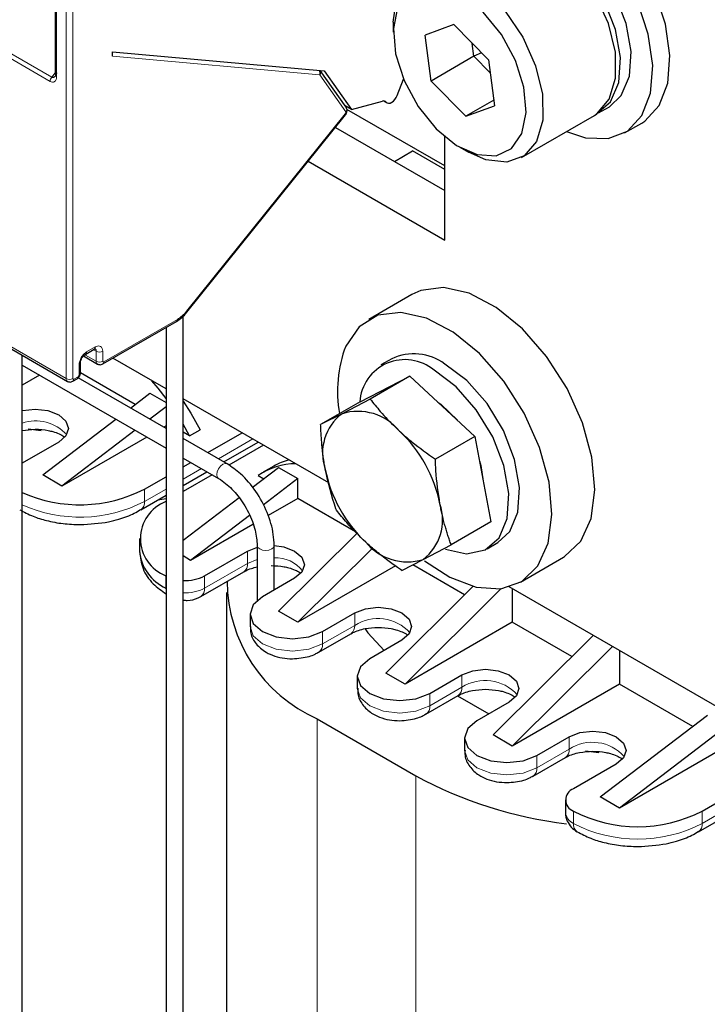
# Model space of a CAD drawing. Header units: millimetres. Extents: x 5 to 418, y 2 to 292.
# Tile 23 of 41: x 289 to 298, y 82 to 95. Entities that reach past the tile are written whole.
import ezdxf

# ---------------------------------------------------------------- set-up
doc = ezdxf.new("R2010")
doc.units = ezdxf.units.MM

msp = doc.modelspace()

# ---------------------------------------------------------------- linework, layer by layer
at = {"color": 7, "linetype": 'Continuous', "lineweight": 18}
for p, q in [((289.8804, 90.4518), (289.8804, 97.7961)), ((289.9653, 97.7961), (289.9653, 90.4518)), ((289.7532, 97.0413), (289.7532, 94.4345)), ((289.6895, 94.425), (288.0952, 95.3454)), ((289.6683, 94.3703), (288.074, 95.2907)), ((293.219, 94.4587), (290.4886, 94.7029)), ((289.6895, 94.425), (289.7356, 94.4823)), ((293.5658, 93.9697), (293.2242, 94.4558)), ((283.6013, 94.0767), (289.8804, 90.4518)), ((294.1007, 94.0966), (294.0759, 94.1109)), ((291.4664, 91.3392), (293.5606, 93.9444)), ((290.3754, 90.6723), (291.3462, 91.2326)), ((290.2764, 90.6804), (290.1345, 90.7623)), ((290.1491, 90.8029), (290.2623, 90.8682)), ((290.2374, 90.8336), (290.2764, 90.8111)), ((290.2764, 90.8111), (290.2764, 90.6804)), ((290.3613, 90.8111), (290.3613, 90.6804)), ((290.0502, 90.5008), (290.0502, 90.6315)), ((289.9794, 90.4437), (290.036, 90.4763)), ((291.8877, 89.3936), (292.3413, 89.6554)), ((298.2667, 84.5855), (306.6389, 89.4186)), ((291.4208, 89.1241), (291.6636, 89.2642)), ((290.9128, 88.8308), (291.1968, 88.9947)), ((290.9128, 88.9941), (290.9128, 88.8308)), ((292.2705, 88.0144), (292.2705, 88.1777)), ((292.3989, 88.0659), (292.2705, 88.0144)), ((291.7048, 87.6878), (292.2705, 88.0144)), ((291.1957, 87.8511), (291.1957, 87.6878)), ((291.7048, 87.8511), (291.7048, 87.6878)), ((291.1957, 87.6878), (291.1968, 87.6658)), ((293.6847, 87.198), (293.6847, 87.3613)), ((293.2604, 86.9531), (293.6847, 87.198)), ((293.2604, 87.1164), (293.2604, 86.9531)), ((295.0989, 86.3816), (295.0989, 86.5449)), ((294.6746, 86.1367), (295.0989, 86.3816)), ((294.6746, 86.3), (294.6746, 86.1367)), ((293.1897, 85.9651), (293.1897, 75.9694)), ((296.5131, 85.5652), (296.5131, 85.7285)), ((296.0888, 85.3202), (296.5131, 85.5652)), ((296.0888, 85.4836), (296.0888, 85.3202)), ((294.4908, 85.214), (294.4908, 75.2183)), ((296.5697, 84.7488), (296.5697, 84.5855)), ((298.2667, 84.7488), (298.2667, 84.5855))]:
    msp.add_line(p, q, dxfattribs=at)
at = {"color": 7, "linetype": 'Continuous', "lineweight": 25}
for p, q in [((289.7356, 97.0658), (289.7356, 94.459)), ((294.1938, 95.1513), (294.1938, 95.0206)), ((294.9914, 95.1185), (294.6123, 94.979)), ((295.4497, 94.654), (294.9914, 95.1185)), ((294.6915, 94.375), (294.6123, 94.979)), ((295.2572, 94.7015), (295.2349, 94.8717)), ((290.4886, 94.7029), (290.4886, 94.7595)), ((290.4886, 94.7595), (293.284, 94.5095)), ((295.2572, 94.7015), (294.6915, 94.375)), ((295.358, 94.7469), (295.2572, 94.7015)), ((295.472, 94.4838), (295.2572, 94.7015)), ((295.4497, 94.654), (295.5289, 94.05)), ((293.5724, 94.0287), (293.2312, 94.5142)), ((293.284, 94.5095), (293.6423, 93.9998)), ((294.2452, 94.1846), (294.3294, 94.4015)), ((295.1498, 93.9105), (294.6915, 94.375)), ((295.5192, 94.1237), (295.1498, 93.9105)), ((283.6179, 94.0401), (289.897, 90.4152)), ((293.6423, 93.9998), (293.559, 94.0478)), ((294.8726, 93.2565), (293.5827, 94.0012)), ((293.6423, 93.9998), (294.0515, 94.1094)), ((294.0695, 94.1116), (294.1118, 94.0872)), ((295.1498, 93.9105), (295.5289, 94.05)), ((296.9019, 93.9551), (297.0433, 94.0368)), ((291.4707, 91.3261), (293.5649, 93.9313)), ((295.8837, 93.3673), (296.8454, 93.9225)), ((293.4296, 93.763), (294.8726, 92.93)), ((297.2433, 93.6903), (297.4696, 93.821)), ((294.8726, 92.2768), (294.8726, 93.6424)), ((295.0705, 93.502), (295.1836, 93.4367)), ((294.2079, 93.3137), (294.4484, 93.4525)), ((294.8726, 93.2075), (294.4484, 93.4525)), ((293.071, 93.3169), (294.8726, 92.2768)), ((294.4384, 91.5594), (293.8727, 91.2328)), ((291.4208, 77.5792), (291.4208, 91.2738)), ((291.4707, 91.3261), (291.4701, 91.3256)), ((290.363, 90.6448), (291.3337, 91.2052)), ((291.1968, 91.1261), (291.1968, 77.5792)), ((289.2995, 78.8038), (289.2995, 90.7602)), ((290.1078, 90.7507), (290.293, 90.6438)), ((290.1367, 90.7755), (290.2499, 90.8408)), ((289.2995, 90.629), (291.1968, 89.5337)), ((290.0677, 90.5253), (290.0677, 90.656)), ((291.1968, 90.3161), (290.4953, 90.7211)), ((294.1727, 90.7132), (294.0313, 90.6315)), ((289.5282, 90.497), (289.2995, 90.365)), ((290.7884, 90.1109), (290.0677, 90.527)), ((289.967, 90.4162), (290.0236, 90.4488)), ((291.1968, 89.7924), (290.0387, 90.4609)), ((293.7573, 90.1468), (294.4098, 90.4829)), ((294.4098, 90.4829), (293.8879, 90.1816)), ((295.2706, 89.6898), (294.4098, 90.4829)), ((290.7266, 90.0638), (290.9835, 90.2596)), ((290.9835, 90.2596), (291.1968, 90.1365)), ((293.3445, 89.0763), (291.4208, 90.1868)), ((293.7573, 90.1468), (293.2354, 89.8456)), ((293.8879, 90.1816), (293.5179, 89.9883)), ((291.1968, 90.0812), (290.9812, 89.9169)), ((293.5179, 89.9883), (293.2354, 89.8456)), ((289.5693, 89.1819), (290.5335, 89.9166)), ((291.507, 89.6961), (291.4208, 89.8492)), ((289.3761, 89.7904), (289.5489, 89.7665)), ((290.7881, 89.7697), (289.8239, 89.0349)), ((291.1968, 89.8275), (291.1664, 89.8099)), ((291.507, 89.6961), (291.4208, 89.7459)), ((291.507, 89.6961), (291.6484, 89.7778)), ((291.7462, 89.4752), (292.1999, 89.7371)), ((289.7815, 89.6146), (289.2995, 89.3363)), ((290.9424, 89.6806), (289.8239, 89.0349)), ((292.0012, 89.328), (291.4208, 89.6631)), ((291.958, 89.353), (292.4116, 89.6149)), ((295.2706, 89.6898), (294.7487, 89.3885)), ((295.2706, 89.6898), (295.4788, 88.5607)), ((298.2667, 84.7488), (306.6389, 89.5819)), ((292.4827, 89.5738), (292.0256, 89.3099)), ((291.4208, 89.4044), (291.8892, 89.134)), ((291.4208, 89.2874), (291.5222, 89.3459)), ((291.4208, 89.0429), (291.734, 89.2236)), ((292.3345, 89.0161), (292.6806, 89.2799)), ((292.6181, 89.2973), (292.4767, 89.2157)), ((292.6806, 89.2799), (292.9351, 89.1329)), ((298.217, 84.4756), (306.5892, 89.3087)), ((289.8239, 89.0349), (289.5693, 89.1819)), ((290.9128, 88.9941), (291.1968, 89.158)), ((291.805, 89.1826), (291.4208, 88.9608)), ((292.4117, 89.1738), (292.4855, 89.1312)), ((292.9351, 89.1329), (292.4771, 88.7839)), ((292.9351, 88.8717), (292.9351, 89.1329)), ((290.8631, 88.7209), (291.1968, 88.9136)), ((291.0894, 88.8515), (291.1968, 88.8693)), ((291.1968, 88.8315), (291.1957, 88.8308)), ((291.4208, 88.3199), (292.1591, 88.8825)), ((292.9351, 88.8717), (292.5417, 88.6445)), ((293.6965, 88.4321), (292.9351, 88.8717)), ((292.2984, 88.6477), (291.5209, 88.0552)), ((295.4788, 88.5607), (294.9569, 88.2594)), ((292.3428, 88.5297), (291.5209, 88.0552)), ((292.6806, 87.3858), (293.7151, 88.413)), ((290.8442, 88.341), (290.8442, 88.1777)), ((295.4311, 88.2066), (295.5726, 88.2882)), ((291.7048, 87.8511), (292.2705, 88.1777)), ((292.2705, 88.1777), (292.4009, 88.2297)), ((292.3989, 88.2512), (292.3989, 87.5246)), ((292.6229, 87.6627), (292.6229, 88.2512)), ((293.9194, 88.2162), (292.9351, 87.2388)), ((294.5869, 88.0661), (294.9569, 88.2594)), ((291.5209, 88.0552), (291.4208, 88.113)), ((294.3044, 87.9234), (294.5869, 88.0661)), ((295.8725, 87.7686), (296.4382, 88.0952)), ((291.6551, 87.5779), (292.2208, 87.9045)), ((294.2217, 87.9815), (292.9351, 87.2388)), ((295.1346, 87.6019), (294.4502, 87.997)), ((292.8927, 87.8185), (292.4685, 87.5736)), ((294.0948, 86.5694), (295.244, 87.7105)), ((295.6185, 87.6826), (294.3494, 86.4224)), ((298.691, 85.9898), (295.721, 87.7044)), ((295.7636, 87.6798), (295.7636, 87.2388)), ((291.9947, 87.6306), (291.9947, 76.6593)), ((292.9351, 87.2388), (292.6806, 87.3858)), ((292.3044, 87.345), (292.3044, 87.1817)), ((293.2604, 87.1164), (293.6847, 87.3613)), ((295.7636, 87.2388), (294.3494, 86.4224)), ((296.5488, 86.7855), (295.7636, 87.2388)), ((293.2107, 86.8432), (293.635, 87.0881)), ((294.3069, 87.0021), (293.8827, 86.7572)), ((295.509, 85.753), (296.8297, 87.0644)), ((297.0842, 86.9174), (295.7636, 85.606)), ((297.1778, 86.8634), (297.1778, 86.4224)), ((293.7187, 86.5286), (293.7187, 86.3653)), ((294.3494, 86.4224), (294.0948, 86.5694)), ((294.6746, 86.3), (295.0989, 86.5449)), ((297.1778, 86.4224), (295.7636, 85.606)), ((298.1424, 85.8656), (297.1778, 86.4224)), ((294.6249, 86.0268), (295.0492, 86.2717)), ((295.0419, 86.2675), (295.4524, 86.0305)), ((295.7211, 86.1857), (295.2969, 85.9407)), ((293.1897, 85.9651), (294.4908, 85.214)), ((296.9232, 84.9366), (298.3374, 86.0143)), ((298.592, 85.8673), (297.1778, 84.7896)), ((295.1329, 85.7122), (295.1329, 85.5488)), ((295.7636, 85.606), (295.509, 85.753)), ((296.0888, 85.4836), (296.5131, 85.7285)), ((298.592, 85.606), (297.1778, 84.7896)), ((296.0391, 85.2104), (296.4634, 85.4553)), ((296.73, 85.5451), (296.9028, 85.5212)), ((297.1354, 85.3693), (296.5697, 85.0427)), ((297.1778, 84.7896), (296.9232, 84.9366)), ((296.4642, 84.8957), (296.4642, 84.7324))]:
    msp.add_line(p, q, dxfattribs=at)
at = {"color": 7, "linetype": 'Continuous', "lineweight": 25, "flags": 128}
for points in [[(297.4696, 93.821), (297.5093, 93.846), (297.6995, 94.0508), (297.8127, 94.3461), (297.8412, 94.712), (297.783, 95.1233), (297.6422, 95.5521), (297.4283, 95.9692), (297.1558, 96.3461), (296.8435, 96.6572), (296.5124, 96.8812)], [(296.4776, 93.7102), (296.7278, 93.6262), (297.0287, 93.6151), (297.283, 93.7153), (297.4732, 93.9201), (297.5864, 94.2155), (297.6149, 94.5813), (297.5568, 94.9927), (297.4159, 95.4215), (297.202, 95.8386), (296.9296, 96.2155), (296.6172, 96.5266), (296.2861, 96.7506)], [(296.8454, 93.9225), (296.8796, 93.9443), (297.0427, 94.1341), (297.1261, 94.4129), (297.1223, 94.7558), (297.0318, 95.1324), (296.8624, 95.5092), (296.6294, 95.8527), (296.3534, 96.1325), (296.0588, 96.3237), (295.772, 96.4092), (295.5184, 96.3815), (295.4455, 96.3474)], [(297.0433, 94.0368), (297.2007, 94.1827), (297.3085, 94.4377), (297.3306, 94.7648), (297.2649, 95.1349), (297.1174, 95.5152), (296.9011, 95.8718), (296.6352, 96.1732), (296.3434, 96.3924)], [(296.8731, 93.9398), (296.8753, 93.9409), (297.0593, 94.1011), (297.1671, 94.3561), (297.1892, 94.6831), (297.1235, 95.0533), (296.976, 95.4335), (296.7596, 95.7902), (296.4938, 96.0915), (296.202, 96.3108)], [(294.1938, 95.1513), (294.2341, 95.451), (294.3588, 95.6879), (294.5567, 95.8264), (294.8104, 95.8541), (295.0972, 95.7685), (295.3917, 95.5774), (295.6677, 95.2976), (295.9008, 94.954), (296.0701, 94.5772), (296.1607, 94.2006), (296.1644, 93.8577), (296.0811, 93.579), (295.918, 93.3891), (295.6896, 93.3051), (295.4163, 93.3344), (295.1836, 93.4367)], [(294.7607, 93.7462), (295.0293, 93.5269), (295.302, 93.4043), (295.552, 93.3903), (295.7549, 93.4864), (295.8908, 93.6831), (295.9465, 93.9612), (295.9163, 94.2935), (295.8034, 94.6473), (295.6188, 94.9882), (295.3805, 95.2827), (295.1119, 95.502), (294.8392, 95.6247), (294.5892, 95.6386), (294.3863, 95.5425), (294.2504, 95.3458), (294.1948, 95.0677), (294.2249, 94.7355), (294.3378, 94.3816), (294.5224, 94.0407), (294.7607, 93.7462)], [(294.1007, 94.0966), (294.1147, 94.0857), (294.1323, 94.0816), (294.1526, 94.0846), (294.174, 94.0945), (294.1954, 94.1107), (294.2152, 94.132), (294.2322, 94.1572), (294.2452, 94.1846)], [(296.4382, 88.0952), (296.4532, 88.1041), (296.6663, 88.3083), (296.8021, 88.608), (296.8523, 88.9842), (296.8137, 89.4135), (296.6886, 89.8687), (296.4849, 90.3213), (296.2155, 90.7429), (295.8973, 91.107), (295.5502, 91.3906), (295.1961, 91.5761), (294.8572, 91.6516), (294.5548, 91.6125), (294.4384, 91.5594)], [(294.6069, 88.0502), (294.9383, 87.8315), (295.2876, 87.7), (295.6107, 87.6816), (295.8875, 87.7775), (296.1006, 87.9818), (296.2365, 88.2814), (296.2866, 88.6577), (296.248, 89.0869), (296.1229, 89.5421), (295.9193, 89.9948), (295.6498, 90.4164), (295.3316, 90.7804), (294.9845, 91.0641), (294.6304, 91.2495), (294.2915, 91.325), (293.9891, 91.2859), (293.7423, 91.1347), (293.5664, 90.8807), (293.5664, 90.8807)], [(295.5726, 88.2882), (295.7299, 88.4342), (295.8378, 88.6892), (295.8598, 89.0163), (295.7941, 89.3864), (295.6466, 89.7667), (295.4303, 90.1233), (295.1644, 90.4246), (294.8726, 90.6439)], [(294.883, 88.2018), (295.1607, 88.1412), (295.4045, 88.1924), (295.5885, 88.3526), (295.6963, 88.6075), (295.7184, 88.9346), (295.6527, 89.3047), (295.5052, 89.685), (295.2889, 90.0417), (295.023, 90.343), (294.7312, 90.5622)], [(291.1968, 90.1889), (291.0936, 90.3234), (291.0102, 90.4238)], [(291.4208, 90.1537), (291.5227, 89.9964), (291.6484, 89.7778)], [(294.78, 90.14), (294.8191, 90.1126), (295.0392, 89.903)], [(289.2995, 90.0283), (289.3019, 90.0289), (289.4703, 90.0482), (289.6387, 90.0289), (289.7815, 89.9738), (289.8768, 89.8914), (289.9103, 89.7942), (289.8768, 89.697), (289.7815, 89.6146)], [(295.3302, 89.3662), (295.3474, 89.3042), (295.3799, 89.1008)], [(292.622, 88.251), (292.75, 88.2328), (292.8927, 88.1777), (292.9881, 88.0953), (293.0216, 87.9981), (292.9881, 87.9009), (292.8927, 87.8185)], [(292.4685, 87.5736), (292.3471, 87.4687), (292.3044, 87.345), (292.3471, 87.2213), (292.4685, 87.1164), (292.6501, 87.0463), (292.8644, 87.0217), (293.0787, 87.0463), (293.2604, 87.1164)], [(293.6847, 87.3613), (293.8274, 87.4164), (293.9958, 87.4357), (294.1642, 87.4164), (294.3069, 87.3613), (294.4023, 87.2789), (294.4358, 87.1817), (294.4023, 87.0845), (294.3069, 87.0021)], [(293.8219, 87.1529), (293.8574, 87.1004), (294.0724, 86.8667)], [(293.8827, 86.7572), (293.7613, 86.6523), (293.7187, 86.5286), (293.7613, 86.4048), (293.8827, 86.3), (294.0643, 86.2299), (294.2787, 86.2053), (294.493, 86.2299), (294.6746, 86.3)], [(295.0989, 86.5449), (295.2416, 86.5999), (295.41, 86.6193), (295.5784, 86.5999), (295.7211, 86.5449), (295.8165, 86.4625), (295.85, 86.3653), (295.8165, 86.2681), (295.7211, 86.1857)], [(295.2969, 85.9407), (295.1755, 85.8359), (295.1329, 85.7122), (295.1755, 85.5884), (295.2969, 85.4836), (295.4786, 85.4135), (295.6929, 85.3889), (295.9072, 85.4135), (296.0888, 85.4836)], [(296.5131, 85.7285), (296.6559, 85.7835), (296.8242, 85.8029), (296.9926, 85.7835), (297.1354, 85.7285), (297.2307, 85.6461), (297.2642, 85.5489), (297.2307, 85.4517), (297.1354, 85.3693)]]:
    msp.add_lwpolyline(points, dxfattribs=at)
at = {"color": 7, "linetype": 'Continuous', "lineweight": 18, "flags": 128}
for points in [[(293.5606, 93.9444), (293.5639, 93.939), (293.5655, 93.9348), (293.5652, 93.9318), (293.5649, 93.9313)], [(291.4664, 91.3392), (291.4697, 91.3338), (291.4712, 91.3296), (291.471, 91.3266), (291.4707, 91.3261)], [(291.866, 89.1853), (291.872, 89.2238), (291.8892, 89.2634), (291.9149, 89.298), (291.9452, 89.3225), (291.9755, 89.333), (292.0012, 89.328), (292.0012, 89.328)], [(291.8891, 89.1341), (291.872, 89.1538), (291.866, 89.1853)], [(292.3989, 88.2521), (292.3989, 88.2512), (292.4074, 88.2265), (292.4317, 88.2055)], [(292.4317, 88.2055), (292.468, 88.1915), (292.5109, 88.1866), (292.5537, 88.1915), (292.5901, 88.2055), (292.6144, 88.2265), (292.6229, 88.2512), (292.6229, 88.2513)], [(292.3044, 87.1817), (292.3471, 87.0579), (292.4685, 86.9531), (292.6501, 86.883), (292.8644, 86.8584), (293.0787, 86.883), (293.2604, 86.9531)], [(293.7187, 86.3653), (293.7613, 86.2415), (293.8827, 86.1367), (294.0643, 86.0666), (294.2787, 86.042), (294.493, 86.0666), (294.6746, 86.1367)], [(295.1329, 85.5488), (295.1755, 85.4251), (295.2969, 85.3202), (295.4786, 85.2502), (295.6929, 85.2256), (295.9072, 85.2502), (296.0888, 85.3202)]]:
    msp.add_lwpolyline(points, dxfattribs=at)
at = {"color": 7, "linetype": 'Continuous', "lineweight": 18}
for centre, radius, start, end in [((293.1516, 94.4855), 0.0725, 338.36914, 24.4207), ((293.1898, 94.4895), 0.0482, 315.46609, 30.5688), ((289.7603, 94.3661), 0.0921, 140.22793, 177.36071), ((289.7656, 94.462), 0.0302, 185.69454, 245.6253), ((293.5316, 94.0035), 0.048, 315.38287, 31.73055), ((291.3161, 91.2297), 0.0302, 305.69804, 5.62038), ((290.1207, 90.7993), 0.0287, 303.64487, 7.29701), ((290.2323, 90.8653), 0.0302, 305.68888, 5.61234), ((290.2361, 90.815), 0.0405, 354.497, 52.96644), ((290.3189, 90.893), 0.0922, 242.60966, 297.39047), ((290.0391, 90.6579), 0.0287, 292.707, 356.35765), ((290.3165, 90.6765), 0.0403, 174.3836, 234.2563), ((290.3189, 90.7623), 0.0922, 242.60962, 297.39094), ((290.3469, 90.6686), 0.0288, 304.01169, 7.25654), ((290.0377, 90.5283), 0.0302, 294.37466, 354.3052), ((289.9205, 90.4479), 0.0403, 174.3836, 234.2563), ((289.9229, 90.5337), 0.0922, 242.60962, 297.39094), ((289.9509, 90.44), 0.0288, 304.0128, 7.26032), ((290.006, 90.4734), 0.0302, 305.69815, 5.62048), ((289.4781, 89.3451), 0.5497, 41.94888, 108.96176), ((290.0604, 90.489), 1.8645, 245.91491, 297.20743), ((290.7991, 88.8162), 0.1147, 303.24435, 7.3368), ((292.6479, 87.6454), 0.4429, 37.72175, 93.23478), ((292.1494, 88.0027), 0.1216, 307.02472, 5.50379), ((291.4566, 88.1591), 0.5327, 266.15173, 297.77612), ((291.5906, 87.6733), 0.1151, 304.026, 7.25888), ((293.9916, 86.7258), 0.5631, 41.64207, 123.02644), ((293.5636, 87.1863), 0.1216, 307.02472, 5.50379), ((293.1464, 86.9385), 0.115, 303.81928, 7.27959), ((295.4058, 85.9094), 0.5631, 41.64207, 123.02644), ((294.9778, 86.3699), 0.1216, 307.02472, 5.50379), ((294.5606, 86.1221), 0.115, 303.81928, 7.27959), ((296.3921, 85.5535), 0.1216, 307.02472, 5.50379), ((296.82, 85.093), 0.5631, 41.64207, 123.02644), ((295.9748, 85.3057), 0.115, 303.81928, 7.27959), ((296.6444, 84.7504), 0.1811, 185.6948, 245.62534), ((296.6837, 84.5709), 0.1149, 172.71464, 236.23847), ((297.4182, 86.2231), 1.8444, 242.60967, 297.39033), ((298.153, 84.5708), 0.1147, 303.24435, 7.3368)]:
    msp.add_arc(centre, radius, start, end, dxfattribs=at)
at = {"color": 7, "linetype": 'Continuous', "lineweight": 25}
for centre, radius, start, end in [((294.0665, 94.0662), 0.0457, 41.66362, 109.14094), ((295.1285, 90.2878), 1.6708, 159.21574, 190.29048), ((294.4646, 90.0922), 0.6862, 53.51373, 115.17581), ((294.3476, 90.1032), 0.5982, 50.11846, 176.17936), ((293.9132, 89.4685), 0.6531, 127.25289, 199.01161), ((293.7258, 89.31), 0.7094, 39.34078, 107.04728), ((293.0393, 88.4436), 1.805, 11.34381, 46.81655), ((292.9035, 88.4669), 0.8612, 89.67116, 124.82349), ((293.0274, 88.5852), 0.8213, 104.69856, 119.88848), ((295.0655, 89.6107), 1.805, 191.34381, 226.81655), ((290.0604, 90.6523), 1.8645, 245.91491, 297.20743), ((291.3816, 88.341), 0.5239, 110.78342, 249.21658), ((294.1916, 88.5859), 0.6531, 307.25289, 19.01161), ((294.3789, 88.7443), 0.7094, 219.34078, 287.04728), ((291.4447, 88.2376), 0.6035, 185.6948, 245.62534), ((291.4566, 88.3224), 0.5327, 266.15173, 297.77612), ((293.9977, 87.7891), 1.9949, 180.29979, 246.10815), ((297.1285, 90.0664), 5.5229, 241.47216, 263.23397), ((296.6255, 84.8957), 0.1572, 110.78342, 249.21658), ((297.4182, 86.3864), 1.8444, 242.60967, 297.39033)]:
    msp.add_arc(centre, radius, start, end, dxfattribs=at)
at = {"color": 7, "linetype": 'Continuous', "lineweight": 18}
for points, knots in [([(289.7532, 94.4345), (289.7519, 94.4202), (289.7493, 94.3916), (289.7319, 94.369), (289.7131, 94.3606), (289.6939, 94.359), (289.6781, 94.366), (289.6683, 94.3703)], [0, 0, 0, 0, 0.2713487, 0.543346, 0.6701531, 0.7962742, 1, 1, 1, 1]), ([(293.5606, 93.9444), (293.5621, 93.9466), (293.5651, 93.9509), (293.5671, 93.9571), (293.5678, 93.9616), (293.5677, 93.9659), (293.5665, 93.9682), (293.5658, 93.9697)], [0, 0, 0, 0, 0.2491729, 0.4989908, 0.6241161, 0.7460589, 1, 1, 1, 1]), ([(290.2623, 90.8682), (290.2753, 90.874), (290.3012, 90.8855), (290.3339, 90.878), (290.3568, 90.8534), (290.3598, 90.8252), (290.3613, 90.8111)], [0, 0, 0, 0, 0.249997, 0.4999941, 0.749997, 1, 1, 1, 1]), ([(290.0502, 90.6315), (290.0516, 90.6473), (290.0546, 90.679), (290.0775, 90.73), (290.1102, 90.7753), (290.1362, 90.7937), (290.1491, 90.8029)], [0, 0, 0, 0, 0.249997, 0.4999941, 0.749997, 1, 1, 1, 1]), ([(290.3613, 90.6804), (290.3615, 90.6784), (290.3619, 90.6744), (290.3652, 90.6709), (290.3699, 90.6698), (290.3736, 90.6714), (290.3754, 90.6723)], [0, 0, 0, 0, 0.2499989, 0.4999985, 0.7499989, 1, 1, 1, 1]), ([(290.036, 90.4763), (290.0379, 90.4776), (290.0416, 90.4802), (290.0455, 90.4857), (290.0479, 90.4903), (290.0497, 90.4951), (290.05, 90.4985), (290.0502, 90.5008)], [0, 0, 0, 0, 0.24917295, 0.49899076, 0.62411614, 0.74605894, 1, 1, 1, 1]), ([(289.9653, 90.4518), (289.9655, 90.4498), (289.9659, 90.4458), (289.9692, 90.4423), (289.9739, 90.4412), (289.9776, 90.4428), (289.9794, 90.4437)], [0, 0, 0, 0, 0.2499989, 0.4999985, 0.7499989, 1, 1, 1, 1])]:
    msp.add_open_spline(points, degree=3, knots=knots, dxfattribs=at)
at = {"color": 7, "linetype": 'Continuous', "lineweight": 25}
for points, knots in [([(289.7532, 94.4835), (289.7491, 94.4712), (289.7424, 94.4507), (289.7273, 94.4323), (289.7157, 94.4243), (289.7066, 94.4214), (289.6977, 94.4213), (289.6922, 94.4238), (289.6895, 94.425)], [0, 0, 0, 0, 0.3513238, 0.5859742, 0.7049318, 0.8117962, 0.9090581, 1, 1, 1, 1]), ([(293.5649, 93.9314), (293.5668, 93.9339), (293.5708, 93.9393), (293.5761, 93.95), (293.5805, 93.9627), (293.5834, 93.9768), (293.5842, 93.9913), (293.5824, 94.01), (293.5765, 94.0211), (293.5727, 94.0284)], [0, 0, 0, 0, 0.10204353, 0.21481831, 0.33711606, 0.46684472, 0.60121139, 0.73706714, 1, 1, 1, 1]), ([(291.3338, 91.2052), (291.3578, 91.2209), (291.4058, 91.2523), (291.4487, 91.3012), (291.4701, 91.3256)], [0, 0, 0, 0, 0.5012339, 1, 1, 1, 1]), ([(290.0677, 90.6559), (290.0688, 90.6669), (290.0708, 90.689), (290.0868, 90.7246), (290.1096, 90.7562), (290.1277, 90.7691), (290.1368, 90.7755)], [0, 0, 0, 0, 0.2500018, 0.5000025, 0.7500018, 1, 1, 1, 1]), ([(290.2499, 90.8408), (290.2539, 90.8429), (290.2598, 90.8461), (290.2595, 90.8467), (290.2595, 90.8469)], [0, 0, 0, 0, 0.6710053, 1, 1, 1, 1]), ([(290.2931, 90.6441), (290.2936, 90.6437), (290.3005, 90.638), (290.3176, 90.6346), (290.3415, 90.6347), (290.3556, 90.6413), (290.363, 90.6448)], [0, 0, 0, 0, 0.0245858, 0.3674156, 0.669511, 1, 1, 1, 1]), ([(290.0289, 90.4531), (290.0327, 90.4558), (290.0393, 90.4605), (290.0479, 90.471), (290.055, 90.4817), (290.0607, 90.4931), (290.0662, 90.5082), (290.0671, 90.5186), (290.0677, 90.5253)], [0, 0, 0, 0, 0.17413571, 0.31411316, 0.45706013, 0.60000609, 0.73998058, 1, 1, 1, 1]), ([(289.8972, 90.4155), (289.8976, 90.4151), (289.9045, 90.4094), (289.9216, 90.406), (289.9455, 90.4061), (289.9596, 90.4127), (289.967, 90.4162)], [0, 0, 0, 0, 0.02458577, 0.3674156, 0.66951103, 1, 1, 1, 1]), ([(293.8879, 90.1816), (293.9318, 90.1272), (294.0346, 90), (294.167, 89.8603), (294.2565, 89.7766), (294.2745, 89.7598)], [0, 0, 0, 0, 0.3736799, 0.874287, 1, 1, 1, 1]), ([(293.2958, 89.2557), (293.2926, 89.2735), (293.2862, 89.3092), (293.2776, 89.3633), (293.2699, 89.4179), (293.2629, 89.4729), (293.2568, 89.5285), (293.2496, 89.6031), (293.2434, 89.684), (293.2384, 89.7712), (293.2364, 89.8208), (293.2354, 89.8456)], [0, 0, 0, 0, 0.0939161, 0.1878689, 0.2819291, 0.3760236, 0.4704761, 0.5649586, 0.7541071, 0.8770336, 1, 1, 1, 1]), ([(289.2995, 89.7672), (289.356, 89.775), (289.4693, 89.7904), (289.6106, 89.7755), (289.715, 89.7508), (289.7872, 89.7248), (289.8407, 89.697), (289.8574, 89.6831), (289.8615, 89.6797)], [0, 0, 0, 0, 0.2647766, 0.53044537, 0.6341106, 0.79480211, 0.94998949, 1, 1, 1, 1]), ([(294.2745, 89.7598), (294.2926, 89.7433), (294.3469, 89.694), (294.4989, 89.5655), (294.6445, 89.4624), (294.7487, 89.3885)], [0, 0, 0, 0, 0.124287, 0.3732527, 1, 1, 1, 1]), ([(292.6229, 88.2512), (292.6205, 88.2996), (292.6138, 88.4391), (292.5407, 88.6891), (292.3887, 88.9699), (292.1993, 89.1944), (292.0618, 89.2871), (292.0012, 89.328)], [0, 0, 0, 0, 0.12260606, 0.35391932, 0.58512347, 0.81709085, 1, 1, 1, 1]), ([(294.809, 88.7987), (294.7876, 88.9443), (294.7591, 89.1375), (294.7507, 89.3389), (294.7487, 89.3885)], [0, 0, 0, 0, 0.7539542, 1, 1, 1, 1]), ([(293.4437, 88.7165), (293.4418, 88.7218), (293.3806, 88.8923), (293.3375, 89.0769), (293.2958, 89.2557)], [0, 0, 0, 0, 0.0310695, 1, 1, 1, 1]), ([(291.8892, 89.134), (291.9203, 89.1141), (292.0074, 89.058), (292.1522, 88.9094), (292.2915, 88.6907), (292.3829, 88.4535), (292.3937, 88.3165), (292.3989, 88.2512)], [0, 0, 0, 0, 0.1207571, 0.3388844, 0.5646797, 0.7925812, 1, 1, 1, 1]), ([(289.2667, 88.722), (289.324, 88.6917), (289.4327, 88.6342), (289.6276, 88.5749), (289.8368, 88.5342), (289.9885, 88.529), (290.0643, 88.5265)], [0, 0, 0, 0, 0.2517292, 0.478303, 0.7394928, 1, 1, 1, 1]), ([(290.0643, 88.5265), (290.1915, 88.5333), (290.3673, 88.5427), (290.6027, 88.6046), (290.7482, 88.6549), (290.8327, 88.7076), (290.8592, 88.7241)], [0, 0, 0, 0, 0.4359727, 0.6027605, 0.8755692, 1, 1, 1, 1]), ([(293.8303, 88.2946), (293.7436, 88.3795), (293.6046, 88.5157), (293.4877, 88.6615), (293.4437, 88.7165)], [0, 0, 0, 0, 0.6233586, 1, 1, 1, 1]), ([(294.9569, 88.2594), (294.955, 88.2647), (294.9458, 88.2906), (294.9295, 88.3375), (294.9089, 88.4005), (294.8893, 88.4644), (294.8707, 88.5293), (294.8532, 88.5951), (294.8371, 88.662), (294.8222, 88.7298), (294.8134, 88.7757), (294.809, 88.7987)], [0, 0, 0, 0, 0.0310304, 0.1515993, 0.272205, 0.3929396, 0.5137259, 0.6351151, 0.7565719, 0.8782467, 1, 1, 1, 1]), ([(294.3044, 87.9234), (294.2861, 87.936), (294.2179, 87.9829), (294.0974, 88.0704), (293.9568, 88.1813), (293.8694, 88.2595), (293.8303, 88.2946)], [0, 0, 0, 0, 0.1089398, 0.4050268, 0.733288, 1, 1, 1, 1]), ([(290.847, 88.1757), (290.8563, 88.0972), (290.8749, 87.9402), (291.0084, 87.7469), (291.1375, 87.6552), (291.1968, 87.6131)], [0, 0, 0, 0, 0.3505456, 0.7018088, 1, 1, 1, 1]), ([(292.224, 87.9042), (292.2312, 87.909), (292.2554, 87.9249), (292.3167, 87.949), (292.3728, 87.9622), (292.3989, 87.9683)], [0, 0, 0, 0, 0.1867695, 0.6227346, 1, 1, 1, 1]), ([(292.5816, 87.9873), (292.6402, 87.9843), (292.7218, 87.98), (292.8263, 87.9546), (292.8985, 87.9288), (292.9519, 87.9009), (292.9687, 87.887), (292.9728, 87.8836)], [0, 0, 0, 0, 0.3613443, 0.5023426, 0.720904, 0.9319792, 1, 1, 1, 1]), ([(291.4208, 87.5311), (291.4393, 87.5288), (291.5064, 87.5205), (291.5885, 87.543), (291.6429, 87.5716), (291.6551, 87.5779)], [0, 0, 0, 0, 0.2279383, 0.8274264, 1, 1, 1, 1]), ([(292.3115, 87.1842), (292.31, 87.1605), (292.3054, 87.0842), (292.3691, 86.9619), (292.4755, 86.8622), (292.6005, 86.7999), (292.7267, 86.7638), (292.8187, 86.7592), (292.8644, 86.7569)], [0, 0, 0, 0, 0.092751, 0.2992952, 0.5163141, 0.6678461, 0.8350323, 1, 1, 1, 1]), ([(293.6382, 87.0878), (293.6454, 87.0926), (293.6695, 87.1086), (293.7345, 87.1331), (293.8439, 87.1628), (293.9366, 87.1678), (293.9958, 87.1709)], [0, 0, 0, 0, 0.1033113, 0.3444646, 0.5807712, 1, 1, 1, 1]), ([(293.9958, 87.1709), (294.0545, 87.1679), (294.136, 87.1636), (294.2405, 87.1382), (294.3127, 87.1124), (294.3662, 87.0845), (294.3829, 87.0706), (294.387, 87.0672)], [0, 0, 0, 0, 0.3613443, 0.5023426, 0.720904, 0.9319792, 1, 1, 1, 1]), ([(292.8644, 86.7569), (292.9397, 86.7634), (293.0436, 86.7723), (293.1559, 86.812), (293.1931, 86.8364), (293.2081, 86.8463)], [0, 0, 0, 0, 0.6102133, 0.8426489, 1, 1, 1, 1]), ([(293.7257, 86.3678), (293.7242, 86.3441), (293.7196, 86.2678), (293.7833, 86.1455), (293.8897, 86.0458), (294.0148, 85.9834), (294.1409, 85.9474), (294.2329, 85.9428), (294.2787, 85.9405)], [0, 0, 0, 0, 0.092751, 0.2992952, 0.5163141, 0.6678461, 0.8350323, 1, 1, 1, 1]), ([(295.0524, 86.2714), (295.0596, 86.2762), (295.0838, 86.2922), (295.1488, 86.3167), (295.2581, 86.3464), (295.3508, 86.3514), (295.41, 86.3545)], [0, 0, 0, 0, 0.1033113, 0.3444646, 0.5807712, 1, 1, 1, 1]), ([(295.41, 86.3545), (295.4687, 86.3515), (295.5502, 86.3472), (295.6548, 86.3218), (295.7269, 86.2959), (295.7804, 86.2681), (295.7971, 86.2542), (295.8012, 86.2508)], [0, 0, 0, 0, 0.3613443, 0.5023426, 0.720904, 0.9319792, 1, 1, 1, 1]), ([(294.2787, 85.9405), (294.3539, 85.947), (294.4578, 85.9559), (294.5702, 85.9956), (294.6073, 86.02), (294.6223, 86.0299)], [0, 0, 0, 0, 0.6102133, 0.8426489, 1, 1, 1, 1]), ([(295.1399, 85.5514), (295.1384, 85.5277), (295.1338, 85.4514), (295.1975, 85.3291), (295.3039, 85.2294), (295.429, 85.167), (295.5551, 85.131), (295.6472, 85.1264), (295.6929, 85.1241)], [0, 0, 0, 0, 0.092751, 0.2992952, 0.5163141, 0.6678461, 0.8350323, 1, 1, 1, 1]), ([(296.4666, 85.455), (296.4739, 85.4598), (296.498, 85.4758), (296.563, 85.5002), (296.6724, 85.53), (296.765, 85.5349), (296.8242, 85.5381)], [0, 0, 0, 0, 0.10331127, 0.34446463, 0.58077118, 1, 1, 1, 1]), ([(296.8242, 85.5381), (296.8829, 85.5351), (296.9644, 85.5308), (297.069, 85.5053), (297.1411, 85.4795), (297.1946, 85.4517), (297.2113, 85.4378), (297.2154, 85.4344)], [0, 0, 0, 0, 0.3613443, 0.5023426, 0.720904, 0.9319792, 1, 1, 1, 1]), ([(295.6929, 85.1241), (295.7681, 85.1306), (295.872, 85.1395), (295.9844, 85.1792), (296.0215, 85.2036), (296.0365, 85.2134)], [0, 0, 0, 0, 0.6102133, 0.8426489, 1, 1, 1, 1]), ([(296.4661, 84.7325), (296.4655, 84.7288), (296.4592, 84.6901), (296.4841, 84.6189), (296.5369, 84.5325), (296.5913, 84.495), (296.6194, 84.4756)], [0, 0, 0, 0, 0.03572783, 0.37371749, 0.67632151, 1, 1, 1, 1]), ([(296.6206, 84.4767), (296.6779, 84.4464), (296.7866, 84.3888), (296.9815, 84.3296), (297.1908, 84.2889), (297.3425, 84.2837), (297.4182, 84.2811)], [0, 0, 0, 0, 0.2517292, 0.478303, 0.7394928, 1, 1, 1, 1]), ([(297.4182, 84.2811), (297.5454, 84.288), (297.7212, 84.2974), (297.9567, 84.3593), (298.1021, 84.4096), (298.1867, 84.4623), (298.2131, 84.4788)], [0, 0, 0, 0, 0.4359727, 0.6027605, 0.8755692, 1, 1, 1, 1])]:
    msp.add_open_spline(points, degree=3, knots=knots, dxfattribs=at)
at = {"color": 7, "linetype": 'Continuous', "lineweight": 18}
for points in [[(293.2242, 94.4558), (293.2235, 94.4565), (293.2221, 94.4581), (293.22, 94.4585), (293.219, 94.4587)], [(291.3462, 91.2326), (291.3673, 91.2464), (291.4095, 91.2739), (291.4474, 91.3174), (291.4664, 91.3392)]]:
    msp.add_open_spline(points, degree=3, dxfattribs=at)

doc.saveas('drawing.dxf')
